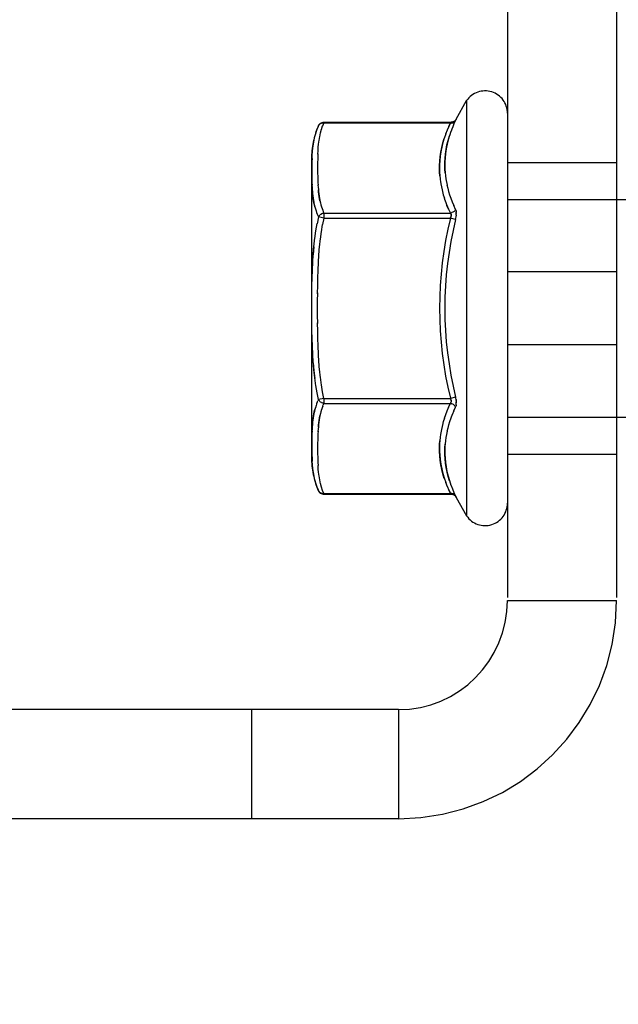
# Model space of a CAD drawing. Header units: inches. Extents: x 0 to 227, y 0 to 147.
# Tile 61 of 247: x 103.56 to 104.58, y 17.22 to 18.91. Entities that reach past the tile are written whole.
import ezdxf

# ---------------------------------------------------------------- set-up
doc = ezdxf.new("R2010")
doc.units = ezdxf.units.IN
doc.header["$LTSCALE"] = 12.466667
doc.header["$MEASUREMENT"] = 0
doc.linetypes.add('HIDDEN', pattern=[0.2, 0.1, -0.1])
doc.layers.get('0').update_dxf_attribs({"linetype": 'CONTINUOUS'})
doc.layers.add('DEFAULT_2', color=8, linetype='HIDDEN')
doc.layers.add('DIMENSIONS', color=7, linetype='CONTINUOUS')
doc.styles.get("Standard").update_dxf_attribs({"font": 'txt', "width": 0.8})
doc.dimstyles.new('DIMSTYLE_2', dxfattribs={"dimtxt": 1, "dimasz": 1.333333, "dimexe": 0.09, "dimexo": 0.07, "dimgap": 0.0375, "dimtad": 0, "dimtih": 1, "dimtoh": 1, "dimzin": 4, "dimdsep": 46, "dimtxsty": 'Standard', "dimblk": '_FILLED', "dimblk1": '_FILLED', "dimblk2": '_FILLED', "dimcen": 0.09, "dimadec": 0, "dimazin": 0, "dimtfac": 1, "dimtofl": 0, "dimtmove": 0, "dimatfit": 3, "dimldrblk": '_FILLED', "dimfxl": 0, "dimtolj": 1, "dimtzin": 4, "dimarcsym": 0})

# ---------------------------------------------------------------- blocks, each defined once
blk = doc.blocks.new('_FILLED')
at = {"color": 0, "linetype": 'ByBlock'}
blk.add_solid([(0, 0), (-1, 0.2), (-1, -0.2)], dxfattribs=at)
blk = doc.blocks.new('*D26')
at = {"layer": 'DIMENSIONS', "color": 2, "linetype": 'Continuous'}
for p, q in [((104.3478, 13.5315), (104.3478, 16.0107)), ((104.3478, 14.8107), (101.6811, 14.8107)), ((105.6603, 14.8107), (108.4903, 14.8107))]:
    blk.add_line(p, q, dxfattribs=at)
at = {"layer": 'DIMENSIONS', "color": 2, "linetype": 'Continuous', "xscale": 1.3333333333, "yscale": 1.3333333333, "zscale": 1.3333333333}
blk.add_blockref('_FILLED', (104.3478, 14.8107), dxfattribs=at)
at = {"layer": 'DIMENSIONS', "color": 2, "linetype": 'Continuous', "xscale": 1.3333333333, "yscale": 1.3333333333, "zscale": 1.3333333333, "rotation": 180}
blk.add_blockref('_FILLED', (105.6603, 14.8107), dxfattribs=at)
at = {"layer": 'DIMENSIONS', "color": 2, "linetype": 'Continuous', "insert": (108.9903, 15.3107), "char_height": 1, "width": 3.2, "attachment_point": 1, "line_spacing_factor": 0.9}
blk.add_mtext('1.31\\Ptyp.', dxfattribs=at)

msp = doc.modelspace()

# ---------------------------------------------------------------- linework, layer by layer
at = {"layer": 'DEFAULT_2', "color": 8, "linetype": 'HIDDEN'}
for p, q in [((104.3923, 19.1617), (104.3923, 17.9097)), ((104.5793, 19.1617), (104.5793, 17.9097)), ((104.3046, 18.7348), (104.3223, 18.7665)), ((104.3223, 18.7665), (104.3223, 18.0548)), ((104.3033, 18.7323), (104.3046, 18.7349)), ((104.064, 18.7118), (104.0662, 18.718)), ((104.0684, 18.7236), (104.0661, 18.7179)), ((104.0684, 18.7236), (104.0691, 18.7247)), ((104.0709, 18.7266), (104.072, 18.7273)), ((104.0718, 18.7111), (104.0736, 18.7175)), ((104.0733, 18.7278), (104.072, 18.7273)), ((104.0733, 18.7278), (104.0747, 18.7281)), ((104.0735, 18.7172), (104.0755, 18.7231)), ((104.0761, 18.7283), (104.0747, 18.7281)), ((104.0776, 18.7282), (104.0754, 18.7229)), ((104.0761, 18.7283), (104.0776, 18.7282)), ((104.0776, 18.7296), (104.2957, 18.7296)), ((104.0776, 18.7296), (104.0776, 18.7282)), ((104.0776, 18.7282), (104.2945, 18.7282)), ((104.2916, 18.7223), (104.2945, 18.7282)), ((104.2958, 18.7296), (104.2945, 18.7282)), ((104.2945, 18.7282), (104.2958, 18.7296)), ((104.298, 18.7203), (104.2952, 18.7133)), ((104.3006, 18.7265), (104.2979, 18.7201)), ((104.3005, 18.7263), (104.3033, 18.7323)), ((104.0607, 18.6985), (104.0623, 18.7056)), ((104.0622, 18.7053), (104.0641, 18.7121)), ((104.0693, 18.6983), (104.0705, 18.7051)), ((104.0704, 18.7047), (104.0719, 18.7114)), ((104.2864, 18.7094), (104.2837, 18.7017)), ((104.289, 18.7161), (104.2862, 18.709)), ((104.2954, 18.7137), (104.2928, 18.7061)), ((104.0581, 18.6789), (104.0587, 18.6854)), ((104.0587, 18.6851), (104.0596, 18.6921)), ((104.0596, 18.6917), (104.0608, 18.6989)), ((104.0676, 18.6803), (104.068, 18.6862)), ((104.068, 18.686), (104.0686, 18.6923)), ((104.0685, 18.692), (104.0694, 18.6987)), ((104.0563, 18.6663), (104.0563, 18.1551)), ((104.0574, 18.6676), (104.0572, 18.6624)), ((104.0574, 18.6675), (104.0577, 18.6731)), ((104.0577, 18.673), (104.0581, 18.6791)), ((104.0671, 18.6702), (104.067, 18.6653)), ((104.0673, 18.6751), (104.0671, 18.67)), ((104.0673, 18.675), (104.0676, 18.6804)), ((104.057, 18.6579), (104.0569, 18.6531)), ((104.0569, 18.6535), (104.0569, 18.6488)), ((104.0569, 18.6493), (104.0569, 18.6447)), ((104.0572, 18.6626), (104.057, 18.6576)), ((104.0669, 18.6613), (104.0668, 18.6567)), ((104.0669, 18.6571), (104.0668, 18.6526)), ((104.0668, 18.6532), (104.0668, 18.6486)), ((104.067, 18.6656), (104.0669, 18.6609)), ((104.3923, 18.6607), (104.5793, 18.6607)), ((104.0569, 18.6453), (104.0569, 18.6407)), ((104.0569, 18.6414), (104.0569, 18.6368)), ((104.0569, 18.6375), (104.0569, 18.6329)), ((104.0569, 18.6337), (104.057, 18.6291)), ((104.0668, 18.6493), (104.0669, 18.6447)), ((104.0668, 18.6454), (104.0669, 18.6408)), ((104.0669, 18.6416), (104.067, 18.6369)), ((104.067, 18.6378), (104.0671, 18.633)), ((104.067, 18.6339), (104.0672, 18.6291)), ((104.2768, 18.6325), (104.2776, 18.6266)), ((104.2859, 18.6379), (104.2867, 18.6321)), ((104.2866, 18.6325), (104.2876, 18.6268)), ((104.057, 18.6299), (104.0571, 18.6252)), ((104.0571, 18.6261), (104.0573, 18.6214)), ((104.0572, 18.6223), (104.0574, 18.6176)), ((104.0574, 18.6185), (104.0577, 18.6138)), ((104.0672, 18.6301), (104.0674, 18.6253)), ((104.0673, 18.6262), (104.0676, 18.6214)), ((104.0675, 18.6224), (104.0678, 18.6175)), ((104.0678, 18.6185), (104.0682, 18.6137)), ((104.2775, 18.6271), (104.2785, 18.6213)), ((104.2784, 18.6217), (104.2796, 18.6159)), ((104.2795, 18.6163), (104.2808, 18.6105)), ((104.2875, 18.6272), (104.2887, 18.6216)), ((104.2886, 18.6219), (104.2899, 18.6162)), ((104.2898, 18.6165), (104.2914, 18.6108)), ((104.0576, 18.6147), (104.058, 18.61)), ((104.0579, 18.6109), (104.0583, 18.6062)), ((104.2808, 18.6108), (104.2823, 18.605)), ((104.2823, 18.6052), (104.2841, 18.5992)), ((104.284, 18.5995), (104.2862, 18.5932)), ((104.2913, 18.611), (104.2931, 18.6051)), ((104.293, 18.6053), (104.2952, 18.5992)), ((104.2951, 18.5993), (104.2975, 18.593)), ((104.0716, 18.5916), (104.0726, 18.5877)), ((104.0726, 18.588), (104.0736, 18.5844)), ((104.0735, 18.5846), (104.0746, 18.5814)), ((104.2861, 18.5934), (104.2886, 18.587)), ((104.2913, 18.5805), (104.2886, 18.587)), ((104.2975, 18.5931), (104.3002, 18.5867)), ((104.3033, 18.58), (104.3002, 18.5867)), ((104.3923, 18.5972), (105.1123, 18.5972)), ((104.063, 18.5811), (104.0642, 18.5776)), ((104.0641, 18.5778), (104.0652, 18.5746)), ((104.0652, 18.5747), (104.0663, 18.5718)), ((104.0684, 18.5672), (104.066, 18.5556)), ((104.0776, 18.5651), (104.0684, 18.5671)), ((104.072, 18.5716), (104.0709, 18.5707)), ((104.072, 18.5716), (104.0733, 18.5724)), ((104.0747, 18.5731), (104.0733, 18.5724)), ((104.0746, 18.5815), (104.0756, 18.5786)), ((104.0776, 18.5651), (104.0753, 18.5539)), ((104.0776, 18.5738), (104.0761, 18.5735)), ((104.0776, 18.5738), (104.2945, 18.5738)), ((104.0776, 18.5738), (104.0776, 18.5651)), ((104.0776, 18.5651), (104.2945, 18.5651)), ((104.2959, 18.574), (104.2945, 18.5738)), ((104.3033, 18.5629), (104.2945, 18.5651)), ((104.2959, 18.574), (104.2972, 18.5745)), ((104.3046, 18.571), (104.3044, 18.5691)), ((104.3046, 18.5745), (104.3046, 18.5728)), ((104.0638, 18.5432), (104.066, 18.556)), ((104.0733, 18.5418), (104.0754, 18.5542)), ((104.0619, 18.5298), (104.0639, 18.544)), ((104.0716, 18.5287), (104.0734, 18.5426)), ((104.0604, 18.516), (104.0593, 18.5022)), ((104.0604, 18.516), (104.0621, 18.5311)), ((104.0691, 18.5016), (104.0703, 18.5168)), ((104.0701, 18.5151), (104.0717, 18.53)), ((104.0683, 18.488), (104.0692, 18.5034)), ((104.0578, 18.475), (104.0585, 18.4905)), ((104.0677, 18.4747), (104.0684, 18.49)), ((104.0574, 18.4617), (104.0579, 18.4769)), ((104.0674, 18.4614), (104.0678, 18.4765)), ((104.5793, 18.4732), (104.3923, 18.4732)), ((104.057, 18.4356), (104.0572, 18.4502)), ((104.0572, 18.4485), (104.0575, 18.4634)), ((104.0669, 18.4355), (104.0671, 18.45)), ((104.0671, 18.4484), (104.0674, 18.4632)), ((104.0569, 18.4227), (104.057, 18.4371)), ((104.0668, 18.4227), (104.067, 18.437)), ((104.0569, 18.41), (104.0569, 18.4242)), ((104.0668, 18.41), (104.0669, 18.4241)), ((104.0569, 18.3972), (104.0569, 18.4114)), ((104.057, 18.3843), (104.0569, 18.3986)), ((104.0669, 18.3972), (104.0668, 18.4114)), ((104.067, 18.3844), (104.0668, 18.3986)), ((104.0572, 18.3712), (104.057, 18.3858)), ((104.0671, 18.3714), (104.0669, 18.3859)), ((104.0575, 18.3579), (104.0572, 18.3728)), ((104.0674, 18.3582), (104.0671, 18.373)), ((104.0579, 18.3445), (104.0574, 18.3597)), ((104.0585, 18.3309), (104.0578, 18.3464)), ((104.0678, 18.3448), (104.0674, 18.3599)), ((104.0684, 18.3314), (104.0677, 18.3467)), ((104.5793, 18.3482), (104.3923, 18.3482)), ((104.0594, 18.3172), (104.0584, 18.3329)), ((104.0692, 18.3179), (104.0683, 18.3333)), ((104.0703, 18.3046), (104.0691, 18.3198)), ((104.0717, 18.2914), (104.0701, 18.3062)), ((104.066, 18.2654), (104.0638, 18.2781)), ((104.0734, 18.2788), (104.0716, 18.2926)), ((104.0754, 18.2671), (104.0733, 18.2795)), ((104.0684, 18.2542), (104.066, 18.2657)), ((104.0776, 18.2562), (104.0753, 18.2675)), ((104.0652, 18.2468), (104.0641, 18.2435)), ((104.0663, 18.2495), (104.0652, 18.2466)), ((104.0663, 18.2495), (104.0674, 18.252)), ((104.0684, 18.2542), (104.0674, 18.252)), ((104.0776, 18.2562), (104.0684, 18.2542)), ((104.0709, 18.2507), (104.072, 18.2497)), ((104.0733, 18.2489), (104.072, 18.2497)), ((104.0733, 18.2489), (104.0747, 18.2483)), ((104.0756, 18.2427), (104.0766, 18.2453)), ((104.0761, 18.2478), (104.0776, 18.2476)), ((104.0776, 18.2476), (104.0766, 18.2453)), ((104.0776, 18.2562), (104.2945, 18.2562)), ((104.0776, 18.2562), (104.0776, 18.2476)), ((104.0776, 18.2476), (104.2945, 18.2476)), ((104.2913, 18.2408), (104.2945, 18.2476)), ((104.3033, 18.2584), (104.2945, 18.2562)), ((104.0631, 18.2406), (104.062, 18.2368)), ((104.0642, 18.2438), (104.063, 18.2402)), ((104.0717, 18.2302), (104.0708, 18.2261)), ((104.0726, 18.2336), (104.0716, 18.2298)), ((104.0736, 18.2369), (104.0726, 18.2333)), ((104.0746, 18.24), (104.0735, 18.2367)), ((104.0756, 18.2428), (104.0746, 18.2399)), ((104.2862, 18.2281), (104.284, 18.2219)), ((104.2886, 18.2344), (104.2861, 18.228)), ((104.2913, 18.2409), (104.2885, 18.2343)), ((104.2975, 18.2283), (104.2951, 18.222)), ((104.3002, 18.2347), (104.2975, 18.2282)), ((104.3002, 18.2346), (104.3033, 18.2413)), ((104.3033, 18.2413), (104.3038, 18.2425)), ((104.058, 18.2114), (104.0576, 18.2066)), ((104.2808, 18.2108), (104.2795, 18.2051)), ((104.2823, 18.2164), (104.2808, 18.2105)), ((104.2841, 18.2221), (104.2823, 18.2161)), ((104.2914, 18.2106), (104.2898, 18.2048)), ((104.2931, 18.2162), (104.2913, 18.2103)), ((104.2952, 18.2222), (104.293, 18.216)), ((104.3923, 18.2242), (105.1123, 18.2242)), ((104.0571, 18.1961), (104.057, 18.1914)), ((104.0573, 18.2), (104.0571, 18.1952)), ((104.0574, 18.2038), (104.0572, 18.199)), ((104.0577, 18.2076), (104.0574, 18.2028)), ((104.0674, 18.1961), (104.0672, 18.1913)), ((104.0676, 18.2), (104.0673, 18.1951)), ((104.0678, 18.2038), (104.0675, 18.199)), ((104.2776, 18.1948), (104.2768, 18.1888)), ((104.2785, 18.2001), (104.2775, 18.1943)), ((104.2796, 18.2054), (104.2784, 18.1997)), ((104.2876, 18.1945), (104.2866, 18.1888)), ((104.2887, 18.1998), (104.2875, 18.1941)), ((104.2899, 18.2051), (104.2886, 18.1994)), ((104.057, 18.1923), (104.0569, 18.1876)), ((104.0569, 18.1884), (104.0569, 18.1838)), ((104.0569, 18.1845), (104.0569, 18.18)), ((104.0569, 18.1806), (104.0569, 18.1761)), ((104.0669, 18.1805), (104.0668, 18.1759)), ((104.067, 18.1844), (104.0669, 18.1798)), ((104.0672, 18.1922), (104.067, 18.1874)), ((104.0671, 18.1883), (104.067, 18.1836)), ((104.2769, 18.1894), (104.2763, 18.1832)), ((104.286, 18.184), (104.2854, 18.1779)), ((104.2867, 18.1893), (104.2859, 18.1834)), ((104.0569, 18.1766), (104.0569, 18.172)), ((104.0569, 18.1725), (104.0569, 18.1678)), ((104.0569, 18.1682), (104.057, 18.1634)), ((104.057, 18.1637), (104.0572, 18.1588)), ((104.0669, 18.1766), (104.0668, 18.1721)), ((104.0668, 18.1727), (104.0668, 18.1682)), ((104.0668, 18.1687), (104.0669, 18.1642)), ((104.0668, 18.1647), (104.0669, 18.1601)), ((104.0669, 18.1604), (104.067, 18.1557)), ((104.3923, 18.1607), (104.5793, 18.1607)), ((104.0572, 18.1589), (104.0574, 18.1537)), ((104.0574, 18.1538), (104.0577, 18.1483)), ((104.067, 18.156), (104.0671, 18.1511)), ((104.0671, 18.1513), (104.0673, 18.1462)), ((104.0673, 18.1463), (104.0676, 18.141)), ((104.0587, 18.1359), (104.0581, 18.1425)), ((104.0596, 18.1292), (104.0587, 18.1362)), ((104.0608, 18.1224), (104.0596, 18.1296)), ((104.068, 18.1352), (104.0676, 18.141)), ((104.0686, 18.1291), (104.068, 18.1353)), ((104.0694, 18.1227), (104.0685, 18.1294)), ((104.0623, 18.1157), (104.0607, 18.1229)), ((104.0641, 18.1092), (104.0622, 18.1161)), ((104.0662, 18.1033), (104.064, 18.1095)), ((104.0705, 18.1163), (104.0693, 18.1231)), ((104.0719, 18.1099), (104.0704, 18.1167)), ((104.0736, 18.1039), (104.0718, 18.1103)), ((104.2862, 18.1124), (104.289, 18.1052)), ((104.0684, 18.0977), (104.0661, 18.1035)), ((104.0691, 18.0966), (104.0684, 18.0977)), ((104.072, 18.0941), (104.0733, 18.0935)), ((104.0747, 18.0932), (104.0733, 18.0935)), ((104.0755, 18.0983), (104.0735, 18.1041)), ((104.0747, 18.0932), (104.0761, 18.0931)), ((104.0776, 18.0931), (104.0754, 18.0984)), ((104.0776, 18.0931), (104.0761, 18.0931)), ((104.0776, 18.0931), (104.2945, 18.0931)), ((104.0776, 18.0931), (104.0776, 18.0918)), ((104.2889, 18.1055), (104.2917, 18.099)), ((104.2916, 18.0991), (104.2945, 18.0931)), ((104.2945, 18.0931), (104.2917, 18.099)), ((104.2958, 18.0918), (104.2945, 18.0931)), ((104.2945, 18.0931), (104.2958, 18.0918)), ((104.2952, 18.1081), (104.298, 18.101)), ((104.2979, 18.1013), (104.3006, 18.0949)), ((104.3005, 18.095), (104.3033, 18.0891)), ((104.0776, 18.0918), (104.2957, 18.0918)), ((104.3046, 18.0864), (104.3033, 18.0891)), ((104.3033, 18.0891), (104.3046, 18.0864)), ((104.3046, 18.0865), (104.3223, 18.0548)), ((104.3923, 17.9097), (104.5793, 17.9097)), ((104.2053, 17.7227), (100.2043, 17.7227)), ((103.9543, 17.5357), (103.9543, 17.7227)), ((104.2053, 17.7227), (104.2053, 17.5357)), ((104.2053, 17.5357), (100.2043, 17.5357))]:
    msp.add_line(p, q, dxfattribs=at)
for points in [[(104.3046, 18.7348), (104.3044, 18.7344), (104.3041, 18.734), (104.3038, 18.7335), (104.3034, 18.7331), (104.303, 18.7326), (104.3024, 18.7321), (104.3018, 18.7316), (104.301, 18.731), (104.3001, 18.7305), (104.2988, 18.73), (104.2973, 18.7297), (104.2958, 18.7296)], [(104.0684, 18.7236), (104.0692, 18.7251), (104.0703, 18.7264), (104.0715, 18.7275), (104.073, 18.7284), (104.0746, 18.7291), (104.0763, 18.7295), (104.0776, 18.7296)], [(104.0709, 18.7266), (104.0699, 18.7257), (104.0691, 18.7247)], [(104.2945, 18.7282), (104.2917, 18.7224), (104.2889, 18.7158)], [(104.2945, 18.7282), (104.2959, 18.7281), (104.2972, 18.7282), (104.2985, 18.7285)], [(104.3033, 18.7323), (104.3027, 18.7312), (104.3019, 18.7303), (104.3009, 18.7296), (104.2998, 18.729), (104.2985, 18.7285)], [(104.2839, 18.7023), (104.2817, 18.6947), (104.2798, 18.6869), (104.2782, 18.679), (104.277, 18.6712), (104.2763, 18.6638), (104.2759, 18.6567), (104.2758, 18.6501), (104.2759, 18.644), (104.2763, 18.6381), (104.2769, 18.632)], [(104.2763, 18.6375), (104.2759, 18.6432), (104.2758, 18.6492), (104.2758, 18.6557), (104.2762, 18.6626), (104.2769, 18.67), (104.278, 18.6779), (104.2795, 18.6859), (104.2815, 18.6939), (104.2837, 18.7017)], [(104.293, 18.7067), (104.2908, 18.6993), (104.2888, 18.6916), (104.2873, 18.6838), (104.2861, 18.6761), (104.2854, 18.6687), (104.285, 18.6618), (104.2849, 18.6553), (104.285, 18.6492), (104.2854, 18.6434), (104.286, 18.6374)], [(104.2855, 18.6428), (104.2851, 18.6484), (104.2849, 18.6544), (104.285, 18.6608), (104.2853, 18.6676), (104.286, 18.6749), (104.2871, 18.6827), (104.2886, 18.6906), (104.2905, 18.6984), (104.2928, 18.7061)], [(104.0582, 18.6071), (104.0586, 18.6033), (104.0591, 18.5995), (104.0597, 18.5957), (104.0604, 18.5919), (104.0612, 18.5882), (104.062, 18.5846), (104.0631, 18.5808)], [(104.0622, 18.5842), (104.0613, 18.5877), (104.0605, 18.5913), (104.0598, 18.595), (104.0592, 18.5987), (104.0587, 18.6024), (104.0583, 18.6062)], [(104.0681, 18.6146), (104.0685, 18.6107), (104.0689, 18.6069), (104.0694, 18.603), (104.0701, 18.5991), (104.0708, 18.5953), (104.0717, 18.5911)], [(104.0709, 18.5947), (104.0702, 18.5984), (104.0696, 18.6022), (104.069, 18.606), (104.0685, 18.6099), (104.0682, 18.6137)], [(104.2885, 18.5871), (104.2913, 18.5806), (104.2945, 18.5738)], [(104.0663, 18.5719), (104.0674, 18.5694), (104.0684, 18.5672)], [(104.0699, 18.5696), (104.0691, 18.5684), (104.0684, 18.5671)], [(104.0691, 18.5684), (104.0699, 18.5696), (104.0709, 18.5707)], [(104.0747, 18.5731), (104.0761, 18.5735), (104.0776, 18.5738)], [(104.0756, 18.5786), (104.0766, 18.576), (104.0776, 18.5738)], [(104.2958, 18.5701), (104.2957, 18.571), (104.2956, 18.5718), (104.2953, 18.5725), (104.2949, 18.5732), (104.2945, 18.5738)], [(104.2945, 18.5651), (104.2949, 18.5662), (104.2953, 18.5672), (104.2956, 18.5682), (104.2957, 18.5692)], [(104.2956, 18.5682), (104.2953, 18.5672), (104.2949, 18.5662), (104.2945, 18.5651)], [(104.2949, 18.5732), (104.2953, 18.5725), (104.2956, 18.5718), (104.2957, 18.571), (104.2958, 18.5701), (104.2957, 18.5692)], [(104.3033, 18.58), (104.3027, 18.5788), (104.3019, 18.5777), (104.3009, 18.5767), (104.2998, 18.5758), (104.2985, 18.5751), (104.2972, 18.5745)], [(104.3033, 18.5801), (104.3038, 18.5789), (104.3042, 18.5775), (104.3044, 18.5761)], [(104.3033, 18.5629), (104.3038, 18.565), (104.3042, 18.5671), (104.3044, 18.5691)], [(104.3046, 18.571), (104.3046, 18.5728), (104.3046, 18.5745), (104.3044, 18.5761)], [(104.0584, 18.4885), (104.0594, 18.5041), (104.0606, 18.5177)], [(104.0639, 18.2774), (104.0619, 18.2915), (104.0604, 18.3054), (104.0593, 18.3191)], [(104.0594, 18.3172), (104.0606, 18.3037), (104.0621, 18.2903)], [(104.0684, 18.2542), (104.0691, 18.253), (104.0699, 18.2518)], [(104.0709, 18.2507), (104.0699, 18.2518), (104.0691, 18.2529)], [(104.0776, 18.2476), (104.0761, 18.2478), (104.0747, 18.2483)], [(104.2945, 18.2562), (104.2949, 18.2552), (104.2953, 18.2541), (104.2956, 18.2531), (104.2957, 18.2522), (104.2958, 18.2512), (104.2957, 18.2504)], [(104.2957, 18.2522), (104.2956, 18.2531), (104.2953, 18.2541), (104.2949, 18.2552), (104.2945, 18.2562)], [(104.2953, 18.2488), (104.2949, 18.2482), (104.2945, 18.2476)], [(104.2945, 18.2476), (104.2959, 18.2473), (104.2972, 18.2469)], [(104.2949, 18.2482), (104.2953, 18.2488), (104.2956, 18.2496), (104.2957, 18.2504)], [(104.3033, 18.2413), (104.3027, 18.2425), (104.3019, 18.2436), (104.3009, 18.2446), (104.2998, 18.2455), (104.2985, 18.2463), (104.2972, 18.2469)], [(104.3044, 18.2523), (104.3042, 18.2543), (104.3038, 18.2563), (104.3033, 18.2584)], [(104.3044, 18.2453), (104.3042, 18.2438), (104.3038, 18.2425)], [(104.3042, 18.2543), (104.3044, 18.2523), (104.3046, 18.2504), (104.3046, 18.2486)], [(104.3044, 18.2453), (104.3046, 18.2468), (104.3046, 18.2486), (104.3046, 18.2504)], [(104.0622, 18.2372), (104.0613, 18.2337), (104.0605, 18.2301), (104.0598, 18.2264), (104.0592, 18.2226), (104.0587, 18.2189), (104.0583, 18.2151), (104.0579, 18.2104)], [(104.0582, 18.2142), (104.0586, 18.218), (104.0591, 18.2218), (104.0597, 18.2256), (104.0604, 18.2294), (104.0612, 18.2331), (104.062, 18.2368)], [(104.0709, 18.2266), (104.0702, 18.2229), (104.0696, 18.2191), (104.069, 18.2153), (104.0685, 18.2115), (104.0682, 18.2077), (104.0678, 18.2029)], [(104.0681, 18.2067), (104.0685, 18.2106), (104.0689, 18.2145), (104.0694, 18.2184), (104.0701, 18.2222), (104.0708, 18.2261)], [(104.2763, 18.1839), (104.2759, 18.1782), (104.2758, 18.1721), (104.2758, 18.1657), (104.2762, 18.1587), (104.2769, 18.1513), (104.278, 18.1435), (104.2795, 18.1354), (104.2815, 18.1275), (104.2837, 18.1197), (104.2864, 18.1119)], [(104.284, 18.119), (104.2817, 18.1266), (104.2798, 18.1344), (104.2782, 18.1423), (104.277, 18.1501), (104.2763, 18.1576), (104.2759, 18.1647), (104.2758, 18.1712), (104.2759, 18.1774), (104.2763, 18.1832)], [(104.2855, 18.1786), (104.2851, 18.1729), (104.2849, 18.1669), (104.285, 18.1606), (104.2853, 18.1537), (104.286, 18.1464), (104.2871, 18.1387), (104.2886, 18.1308), (104.2905, 18.1229), (104.2928, 18.1153), (104.2954, 18.1076)], [(104.293, 18.1146), (104.2908, 18.122), (104.2889, 18.1298), (104.2873, 18.1376), (104.2861, 18.1453), (104.2854, 18.1526), (104.285, 18.1596), (104.2849, 18.1661), (104.285, 18.1721), (104.2854, 18.1779)], [(104.0581, 18.1423), (104.0577, 18.1483), (104.0574, 18.1537)], [(104.0684, 18.0977), (104.0692, 18.0963), (104.0703, 18.095), (104.0715, 18.0938), (104.073, 18.0929), (104.0746, 18.0923), (104.0763, 18.0919), (104.0776, 18.0918)], [(104.0691, 18.0966), (104.0699, 18.0956), (104.0709, 18.0948)], [(104.072, 18.0941), (104.0709, 18.0948), (104.0699, 18.0956)], [(104.3033, 18.0891), (104.3027, 18.0901), (104.3019, 18.091), (104.3009, 18.0918), (104.2998, 18.0924), (104.2985, 18.0928), (104.2972, 18.0931), (104.2959, 18.0932), (104.2945, 18.0931)], [(104.2958, 18.0918), (104.2973, 18.0917), (104.2988, 18.0913), (104.3001, 18.0908), (104.301, 18.0903), (104.3018, 18.0898), (104.3024, 18.0893), (104.303, 18.0888), (104.3034, 18.0883), (104.3038, 18.0878), (104.3041, 18.0874), (104.3044, 18.0869), (104.3046, 18.0865)]]:
    msp.add_lwpolyline(points, dxfattribs=at)
for centre, radius, start, end in [((104.3539, 18.7448), 0.0384, 0, 145.5503), ((104.1975, 18.6663), 0.1412, 156.05, 180), ((104.9225, 18.4107), 0.6467, 166.1837, 193.8164), ((104.9225, 18.4107), 0.6376, 166.1836, 193.8162), ((104.1975, 18.1551), 0.1412, 180, 203.95), ((104.3539, 18.0765), 0.0384, 214.4497, 360), ((104.2053, 17.9097), 0.374, 270, 360), ((104.2053, 17.9097), 0.187, 270, 360)]:
    msp.add_arc(centre, radius, start, end, dxfattribs=at)

# ---------------------------------------------------------------- dimensions: what is measured, and where the dimension line sits
at = {"layer": 'DIMENSIONS', "color": 2, "linetype": 'Continuous'}
dim = msp.add_linear_dim(base=(104.3478, 14.8107), p1=(105.6603, 29.6857), p2=(104.3478, 13.4615), angle=180, text='<>\\Ptyp.', dimstyle='DIMSTYLE_2', dxfattribs=at)
dim.commit()
dim.dimension.update_dxf_attribs({"geometry": '*D26', "text_midpoint": (110.5903, 14.0607), "dimtype": 160})

doc.saveas('drawing.dxf')
